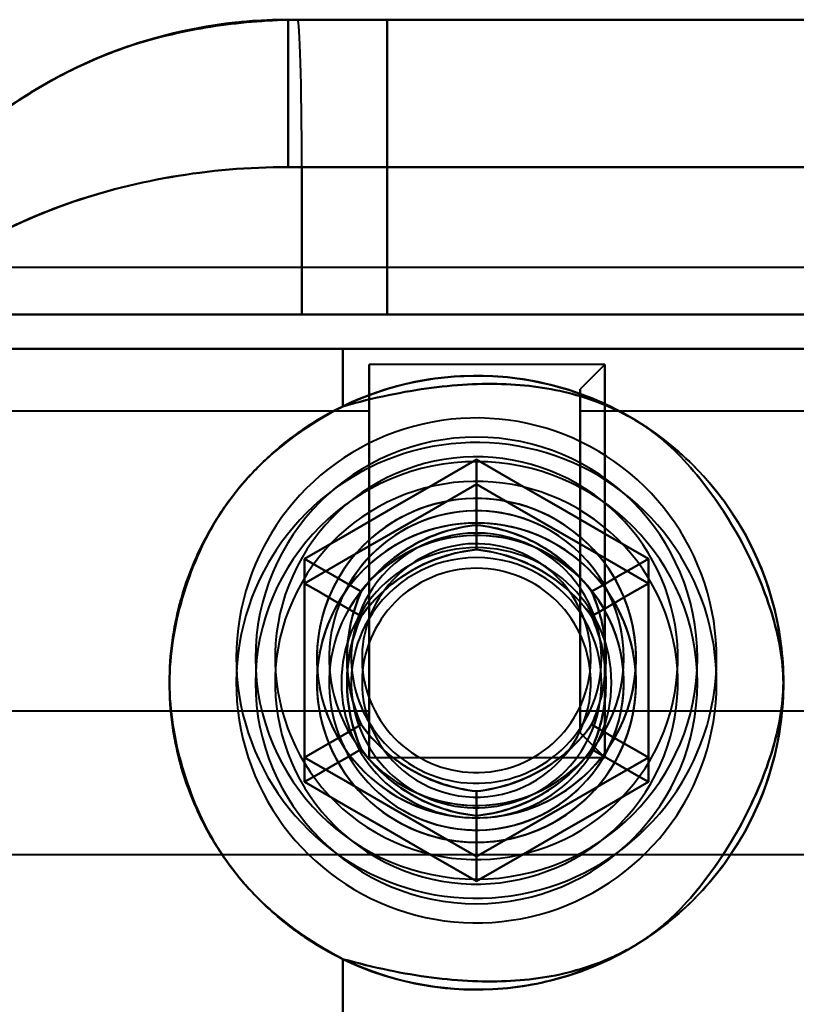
# Model space of a CAD drawing. Header units: millimetres. Extents: x -1115 to 1388, y -280 to 1010.
# Tile 62 of 76: x -348 to -332, y 797 to 817. Entities that reach past the tile are written whole.
import ezdxf

# ---------------------------------------------------------------- set-up
doc = ezdxf.new("R2010")
doc.units = ezdxf.units.MM
doc.layers.add('G-IMPT', color=8, linetype='Continuous', lineweight=40)

# ---------------------------------------------------------------- blocks, each defined once
blk = doc.blocks.new('NEXA 700 CALQUES_dwg-751640-Droite')
at = {"layer": 'G-IMPT'}
for p, q in [((-342.305, 817.372), (-342.5, 817.372)), ((-342.5, 817.372), (-342.305, 817.372)), ((-342.5, 814.372), (-342.5, 817.372)), ((-342.5, 817.372), (-342.305, 817.372)), ((-342.5, 817.372), (-340.485, 817.372)), ((-342.5, 814.372), (-342.5, 817.372)), ((-342.5, 817.372), (-342.305, 817.372)), ((-342.5, 817.372), (-340.485, 817.372)), ((-340.485, 817.372), (-342.5, 817.372)), ((-342.305, 817.372), (-342.5, 817.372)), ((-340.485, 817.372), (-342.5, 817.372)), ((-342.305, 817.372), (-342.5, 817.372)), ((-342.305, 817.372), (-309.5, 817.372)), ((-342.305, 817.372), (-309.5, 817.372)), ((-309.5, 817.372), (-342.305, 817.372)), ((-309.5, 817.372), (-342.305, 817.372)), ((-342.5, 814.372), (-342.221, 814.372)), ((-342.5, 814.372), (-342.221, 814.372)), ((-342.221, 814.372), (-342.5, 814.372)), ((-342.221, 814.372), (-342.5, 814.372)), ((-342.221, 814.372), (-309.788, 814.372)), ((-342.221, 814.372), (-309.788, 814.372)), ((-309.788, 814.372), (-342.221, 814.372)), ((-309.788, 814.372), (-342.221, 814.372)), ((-329.35, 812.327), (-362, 812.327)), ((-329.35, 812.327), (-362, 812.327)), ((-351.665, 811.372), (-340.485, 811.372)), ((-351.665, 811.372), (-340.485, 811.372)), ((-340.485, 811.372), (-351.665, 811.372)), ((-340.485, 811.372), (-351.665, 811.372)), ((-342.221, 811.372), (-350.707, 811.372)), ((-350.707, 811.372), (-342.221, 811.372)), ((-342.221, 811.372), (-350.707, 811.372)), ((-350.707, 811.372), (-342.221, 811.372)), ((-324.5, 811.372), (-342.221, 811.372)), ((-342.221, 811.372), (-324.5, 811.372)), ((-324.5, 811.372), (-342.221, 811.372)), ((-342.221, 811.372), (-324.5, 811.372)), ((-350.484, 810.672), (-341.387, 810.672)), ((-350.484, 810.672), (-341.387, 810.672)), ((-341.387, 810.672), (-350.484, 810.672)), ((-341.387, 810.672), (-350.484, 810.672)), ((-341.387, 810.672), (-326.665, 810.672)), ((-341.387, 810.672), (-326.665, 810.672)), ((-326.665, 810.672), (-341.387, 810.672)), ((-326.665, 810.672), (-341.387, 810.672)), ((-336.05, 810.352), (-340.85, 810.352)), ((-336.05, 810.352), (-340.85, 810.352)), ((-340.85, 810.352), (-340.85, 802.484)), ((-340.85, 810.352), (-340.85, 810.221)), ((-340.85, 810.352), (-340.85, 802.484)), ((-340.85, 802.352), (-340.85, 810.352)), ((-340.85, 802.352), (-340.85, 810.352)), ((-340.85, 802.352), (-340.85, 810.352)), ((-340.85, 802.352), (-340.85, 810.352)), ((-340.85, 810.221), (-340.85, 802.352)), ((-340.85, 810.221), (-340.85, 802.352)), ((-336.05, 810.352), (-336.55, 809.852)), ((-336.05, 810.352), (-336.55, 809.852)), ((-336.05, 806.352), (-336.05, 810.352)), ((-336.05, 802.484), (-336.05, 810.352)), ((-336.05, 810.352), (-336.05, 806.352)), ((-336.05, 810.352), (-336.05, 802.484)), ((-336.05, 802.352), (-336.05, 810.221)), ((-336.05, 806.352), (-336.05, 810.221)), ((-336.05, 810.221), (-336.05, 802.352)), ((-336.05, 810.221), (-336.05, 806.352)), ((-336.55, 802.967), (-336.55, 809.852)), ((-336.55, 802.967), (-336.55, 809.852)), ((-336.55, 809.852), (-336.55, 802.967)), ((-336.55, 809.852), (-336.55, 802.967)), ((-336.55, 802.852), (-336.55, 809.737)), ((-336.55, 802.852), (-336.55, 809.737)), ((-336.55, 809.737), (-336.55, 802.852)), ((-336.55, 809.737), (-336.55, 802.852)), ((-340.85, 809.402), (-357.55, 809.402)), ((-340.85, 809.402), (-357.55, 809.402)), ((-340.85, 809.402), (-340.85, 803.302)), ((-340.85, 809.402), (-340.85, 803.302)), ((-340.85, 809.402), (-340.85, 803.302)), ((-340.85, 809.402), (-340.85, 803.302)), ((-340.85, 803.402), (-340.85, 809.402)), ((-340.85, 803.402), (-340.85, 809.402)), ((-340.85, 809.302), (-340.85, 809.402)), ((-326.55, 809.402), (-336.55, 809.402)), ((-326.55, 809.402), (-336.55, 809.402)), ((-336.55, 805.577), (-336.55, 809.402)), ((-336.55, 805.577), (-336.55, 809.402)), ((-336.55, 809.402), (-336.55, 803.402)), ((-336.55, 809.402), (-336.55, 807.127)), ((-340.85, 803.302), (-340.85, 809.302)), ((-340.85, 803.302), (-340.85, 809.302)), ((-336.55, 809.302), (-336.55, 805.577)), ((-336.55, 809.302), (-336.55, 803.302)), ((-336.55, 803.302), (-336.55, 807.127)), ((-336.55, 803.302), (-336.55, 807.127)), ((-336.55, 807.127), (-336.55, 803.402)), ((-336.05, 802.484), (-336.05, 806.352)), ((-336.05, 802.352), (-336.05, 806.352)), ((-336.05, 806.352), (-336.05, 802.484)), ((-336.05, 806.352), (-336.05, 802.352)), ((-336.55, 805.577), (-336.55, 803.302)), ((-340.85, 803.302), (-340.85, 803.402)), ((-357.55, 803.302), (-340.85, 803.302)), ((-357.55, 803.302), (-340.85, 803.302)), ((-336.55, 803.302), (-326.55, 803.302)), ((-336.55, 803.302), (-326.55, 803.302)), ((-336.55, 802.852), (-336.05, 802.352)), ((-336.55, 802.852), (-336.05, 802.352)), ((-340.85, 802.484), (-340.85, 802.352)), ((-340.85, 802.352), (-336.05, 802.352)), ((-340.85, 802.352), (-336.05, 802.352)), ((-362, 800.377), (-329.35, 800.377)), ((-362, 800.377), (-329.35, 800.377))]:
    blk.add_line(p, q, dxfattribs=at)
at = {"layer": 'G-IMPT', "flags": 128}
for points in [[(-309.5, 817.372), (-324.069, 817.372), (-338.682, 817.372), (-342.305, 817.372)], [(-342.305, 817.372), (-327.683, 817.372), (-313.101, 817.372), (-309.5, 817.372)], [(-340.485, 811.372), (-340.485, 812.872), (-340.485, 814.372), (-340.485, 815.872), (-340.485, 817.372)], [(-340.485, 817.372), (-334.738, 817.372), (-328.992, 817.372), (-323.246, 817.372), (-317.5, 817.372)], [(-340.485, 817.372), (-340.485, 815.872), (-340.485, 814.372), (-340.485, 812.872), (-340.485, 811.372)], [(-317.5, 817.372), (-323.246, 817.372), (-328.992, 817.372), (-334.738, 817.372), (-340.485, 817.372)], [(-340.485, 817.372), (-340.485, 815.872), (-340.485, 814.372), (-340.485, 812.872), (-340.485, 811.372)], [(-340.485, 811.372), (-340.485, 812.872), (-340.485, 814.372), (-340.485, 815.872), (-340.485, 817.372)], [(-317.5, 817.372), (-323.246, 817.372), (-328.992, 817.372), (-334.738, 817.372), (-340.485, 817.372)], [(-340.485, 817.372), (-334.738, 817.372), (-328.992, 817.372), (-323.246, 817.372), (-317.5, 817.372)], [(-342.221, 814.372), (-342.221, 813.622), (-342.221, 812.872), (-342.221, 812.122), (-342.221, 811.372)], [(-342.221, 811.372), (-342.221, 812.122), (-342.221, 812.872), (-342.221, 813.622), (-342.221, 814.372)], [(-342.221, 814.372), (-342.221, 813.622), (-342.221, 812.872), (-342.221, 812.122), (-342.221, 811.372)], [(-342.221, 811.372), (-342.221, 812.122), (-342.221, 812.872), (-342.221, 813.622), (-342.221, 814.372)], [(-340.485, 811.372), (-336.488, 811.372), (-332.492, 811.372), (-328.496, 811.372), (-324.5, 811.372)], [(-324.5, 811.372), (-328.496, 811.372), (-332.492, 811.372), (-336.488, 811.372), (-340.485, 811.372)], [(-324.5, 811.372), (-328.496, 811.372), (-332.492, 811.372), (-336.488, 811.372), (-340.485, 811.372)], [(-340.485, 811.372), (-336.488, 811.372), (-332.492, 811.372), (-328.496, 811.372), (-324.5, 811.372)], [(-351.105, 810.672), (-345.579, 810.672), (-340.052, 810.672), (-334.526, 810.672), (-329, 810.672)], [(-329, 810.672), (-334.526, 810.672), (-340.052, 810.672), (-345.579, 810.672), (-351.105, 810.672)], [(-329, 810.672), (-334.526, 810.672), (-340.052, 810.672), (-345.579, 810.672), (-351.105, 810.672)], [(-351.105, 810.672), (-345.579, 810.672), (-340.052, 810.672), (-334.526, 810.672), (-329, 810.672)], [(-341.387, 810.672), (-341.387, 810.379), (-341.387, 810.085), (-341.387, 809.792), (-341.387, 809.499)], [(-341.387, 809.499), (-341.387, 809.792), (-341.387, 810.085), (-341.387, 810.379), (-341.387, 810.672)], [(-341.387, 810.672), (-341.387, 810.379), (-341.387, 810.085), (-341.387, 809.792), (-341.387, 809.499)], [(-341.387, 809.499), (-341.387, 809.792), (-341.387, 810.085), (-341.387, 810.379), (-341.387, 810.672)], [(-334.43, 801.927), (-334.336, 802.098), (-334.248, 802.273), (-334.168, 802.452), (-334.094, 802.633), (-334.029, 802.817), (-333.97, 803.004), (-333.919, 803.193), (-333.876, 803.383), (-333.84, 803.576), (-333.812, 803.769), (-333.792, 803.964), (-333.779, 804.159), (-333.775, 804.355), (-333.778, 804.55), (-333.789, 804.746), (-333.808, 804.94), (-333.834, 805.134), (-333.869, 805.327), (-333.911, 805.518), (-333.96, 805.707), (-334.017, 805.894), (-334.082, 806.079), (-334.154, 806.261), (-334.233, 806.439), (-334.319, 806.615), (-334.412, 806.787), (-334.512, 806.955), (-334.619, 807.119), (-334.732, 807.279), (-334.851, 807.434), (-334.977, 807.584), (-335.108, 807.729), (-335.245, 807.868), (-335.388, 808.002), (-335.536, 808.13), (-335.688, 808.252), (-335.846, 808.368), (-336.008, 808.478), (-336.174, 808.581), (-336.345, 808.677), (-336.519, 808.766), (-336.696, 808.849), (-336.877, 808.924), (-337.06, 808.992), (-337.246, 809.052), (-337.434, 809.105), (-337.625, 809.151), (-337.817, 809.189), (-338.01, 809.219), (-338.204, 809.241), (-338.399, 809.255), (-338.595, 809.262), (-338.79, 809.261), (-338.986, 809.252), (-339.181, 809.235), (-339.375, 809.211), (-339.568, 809.179), (-339.759, 809.139), (-339.949, 809.091), (-340.137, 809.036), (-340.322, 808.974), (-340.505, 808.904), (-340.684, 808.826), (-340.861, 808.742), (-341.034, 808.651), (-341.203, 808.553), (-341.368, 808.448), (-341.529, 808.337), (-341.685, 808.219), (-341.837, 808.095), (-341.983, 807.965), (-342.124, 807.83), (-342.259, 807.689), (-342.389, 807.542), (-342.513, 807.391), (-342.631, 807.234), (-342.742, 807.074), (-342.847, 806.908), (-342.9, 806.818)], [(-334.43, 801.427), (-334.336, 801.598), (-334.248, 801.773), (-334.168, 801.952), (-334.094, 802.133), (-334.029, 802.317), (-333.97, 802.504), (-333.919, 802.693), (-333.876, 802.883), (-333.84, 803.076), (-333.812, 803.269), (-333.792, 803.464), (-333.779, 803.659), (-333.775, 803.855), (-333.778, 804.05), (-333.789, 804.246), (-333.808, 804.44), (-333.834, 804.634), (-333.869, 804.827), (-333.911, 805.018), (-333.96, 805.207), (-334.017, 805.394), (-334.082, 805.579), (-334.154, 805.76), (-334.233, 805.939), (-334.319, 806.115), (-334.412, 806.287), (-334.512, 806.455), (-334.619, 806.619), (-334.732, 806.779), (-334.851, 806.934), (-334.977, 807.084), (-335.108, 807.229), (-335.245, 807.368), (-335.388, 807.502), (-335.536, 807.63), (-335.688, 807.752), (-335.846, 807.868), (-336.008, 807.978), (-336.174, 808.081), (-336.345, 808.177), (-336.519, 808.266), (-336.696, 808.349), (-336.877, 808.424), (-337.06, 808.492), (-337.246, 808.552), (-337.434, 808.605), (-337.625, 808.651), (-337.817, 808.689), (-338.01, 808.719), (-338.204, 808.741), (-338.399, 808.755), (-338.595, 808.762), (-338.79, 808.761), (-338.986, 808.752), (-339.181, 808.735), (-339.375, 808.711), (-339.568, 808.679), (-339.759, 808.639), (-339.949, 808.591), (-340.137, 808.536), (-340.322, 808.474), (-340.505, 808.404), (-340.684, 808.326), (-340.861, 808.242), (-341.034, 808.151), (-341.203, 808.053), (-341.368, 807.948), (-341.529, 807.837), (-341.685, 807.719), (-341.837, 807.595), (-341.983, 807.465), (-342.124, 807.33), (-342.259, 807.189), (-342.389, 807.042), (-342.513, 806.891), (-342.631, 806.734), (-342.742, 806.574), (-342.847, 806.408), (-342.9, 806.318)], [(-342.165, 806.393), (-341.29, 806.898), (-340.415, 807.403), (-339.54, 807.909), (-338.665, 808.414)], [(-338.665, 808.414), (-339.54, 807.909), (-340.415, 807.403), (-341.29, 806.898), (-342.165, 806.393)], [(-342.165, 806.393), (-341.29, 806.898), (-340.415, 807.403), (-339.54, 807.909), (-338.665, 808.414)], [(-342.165, 806.393), (-341.29, 806.898), (-340.415, 807.403), (-339.54, 807.909), (-338.665, 808.414)], [(-338.665, 808.414), (-339.54, 807.909), (-340.415, 807.403), (-341.29, 806.898), (-342.165, 806.393)], [(-338.665, 808.414), (-339.54, 807.909), (-340.415, 807.403), (-341.29, 806.898), (-342.165, 806.393)], [(-338.665, 808.414), (-338.665, 808.081), (-338.665, 807.748), (-338.665, 807.414), (-338.665, 807.081)], [(-338.665, 807.081), (-338.665, 807.414), (-338.665, 807.748), (-338.665, 808.081), (-338.665, 808.414)], [(-338.665, 808.414), (-337.79, 807.909), (-336.915, 807.403), (-336.04, 806.898), (-335.165, 806.393)], [(-335.165, 806.393), (-336.04, 806.898), (-336.915, 807.403), (-337.79, 807.909), (-338.665, 808.414)], [(-338.665, 808.414), (-337.79, 807.909), (-336.915, 807.403), (-336.04, 806.898), (-335.165, 806.393)], [(-338.665, 808.414), (-337.79, 807.909), (-336.915, 807.403), (-336.04, 806.898), (-335.165, 806.393)], [(-335.165, 806.393), (-336.04, 806.898), (-336.915, 807.403), (-337.79, 807.909), (-338.665, 808.414)], [(-335.165, 806.393), (-336.04, 806.898), (-336.915, 807.403), (-337.79, 807.909), (-338.665, 808.414)], [(-338.665, 807.914), (-339.54, 807.409), (-340.415, 806.903), (-341.29, 806.398), (-342.165, 805.893)], [(-342.165, 805.893), (-341.29, 806.398), (-340.415, 806.903), (-339.54, 807.409), (-338.665, 807.914)], [(-338.665, 807.914), (-339.54, 807.409), (-340.415, 806.903), (-341.29, 806.398), (-342.165, 805.893)], [(-338.665, 807.914), (-339.54, 807.409), (-340.415, 806.903), (-341.29, 806.398), (-342.165, 805.893)], [(-342.165, 805.893), (-341.29, 806.398), (-340.415, 806.903), (-339.54, 807.409), (-338.665, 807.914)], [(-342.165, 805.893), (-341.29, 806.398), (-340.415, 806.903), (-339.54, 807.409), (-338.665, 807.914)], [(-335.165, 805.893), (-336.04, 806.398), (-336.915, 806.903), (-337.79, 807.409), (-338.665, 807.914)], [(-338.665, 807.914), (-338.665, 807.581), (-338.665, 807.248), (-338.665, 806.914), (-338.665, 806.581)], [(-338.665, 806.581), (-338.665, 806.914), (-338.665, 807.248), (-338.665, 807.581), (-338.665, 807.914)], [(-338.665, 807.914), (-337.79, 807.409), (-336.915, 806.903), (-336.04, 806.398), (-335.165, 805.893)], [(-335.165, 805.893), (-336.04, 806.398), (-336.915, 806.903), (-337.79, 807.409), (-338.665, 807.914)], [(-335.165, 805.893), (-336.04, 806.398), (-336.915, 806.903), (-337.79, 807.409), (-338.665, 807.914)], [(-338.665, 807.914), (-337.79, 807.409), (-336.915, 806.903), (-336.04, 806.398), (-335.165, 805.893)], [(-338.665, 807.914), (-337.79, 807.409), (-336.915, 806.903), (-336.04, 806.398), (-335.165, 805.893)], [(-342.9, 806.818), (-342.995, 806.646), (-343.082, 806.471), (-343.163, 806.293), (-343.236, 806.112), (-343.302, 805.927), (-343.36, 805.741), (-343.411, 805.552), (-343.455, 805.361), (-343.49, 805.169), (-343.518, 804.975), (-343.538, 804.781), (-343.551, 804.585), (-343.556, 804.39), (-343.552, 804.194), (-343.541, 803.999), (-343.522, 803.804), (-343.496, 803.611), (-343.462, 803.418), (-343.42, 803.227), (-343.37, 803.038), (-343.313, 802.851), (-343.248, 802.666), (-343.176, 802.484), (-343.097, 802.305), (-343.011, 802.13), (-342.918, 801.958), (-342.818, 801.79), (-342.711, 801.626), (-342.598, 801.466), (-342.479, 801.311), (-342.353, 801.161), (-342.222, 801.016), (-342.085, 800.876), (-341.942, 800.742), (-341.795, 800.614), (-341.642, 800.492), (-341.484, 800.376), (-341.322, 800.267), (-341.156, 800.164), (-340.986, 800.067), (-340.812, 799.978), (-340.634, 799.896), (-340.454, 799.821), (-340.27, 799.753), (-340.084, 799.692), (-339.896, 799.639), (-339.706, 799.594), (-339.514, 799.556), (-339.32, 799.526), (-339.126, 799.504), (-338.931, 799.489), (-338.736, 799.482), (-338.54, 799.483), (-338.345, 799.492), (-338.15, 799.509), (-337.956, 799.534), (-337.763, 799.566), (-337.571, 799.606), (-337.381, 799.653), (-337.194, 799.708), (-337.008, 799.771), (-336.826, 799.841), (-336.646, 799.918), (-336.47, 800.002), (-336.297, 800.094), (-336.127, 800.192), (-335.962, 800.297), (-335.801, 800.408), (-335.645, 800.526), (-335.494, 800.65), (-335.347, 800.779), (-335.206, 800.915), (-335.071, 801.056), (-334.941, 801.202), (-334.817, 801.354), (-334.7, 801.51), (-334.588, 801.671), (-334.484, 801.836), (-334.43, 801.927)], [(-342.165, 802.352), (-342.165, 803.362), (-342.165, 804.372), (-342.165, 805.383), (-342.165, 806.393)], [(-342.165, 806.393), (-341.877, 806.226), (-341.588, 806.06), (-341.3, 805.893), (-341.011, 805.727)], [(-341.011, 805.727), (-341.3, 805.893), (-341.588, 806.06), (-341.877, 806.226), (-342.165, 806.393)], [(-342.165, 806.393), (-342.165, 805.383), (-342.165, 804.372), (-342.165, 803.362), (-342.165, 802.352)], [(-342.165, 802.352), (-342.165, 803.362), (-342.165, 804.372), (-342.165, 805.383), (-342.165, 806.393)], [(-342.165, 802.352), (-342.165, 803.362), (-342.165, 804.372), (-342.165, 805.383), (-342.165, 806.393)], [(-342.165, 806.393), (-342.165, 805.383), (-342.165, 804.372), (-342.165, 803.362), (-342.165, 802.352)], [(-342.165, 806.393), (-342.165, 805.383), (-342.165, 804.372), (-342.165, 803.362), (-342.165, 802.352)], [(-335.165, 806.393), (-335.454, 806.226), (-335.742, 806.06), (-336.031, 805.893), (-336.319, 805.727)], [(-336.319, 805.727), (-336.031, 805.893), (-335.742, 806.06), (-335.454, 806.226), (-335.165, 806.393)], [(-335.165, 806.393), (-335.165, 805.383), (-335.165, 804.372), (-335.165, 803.362), (-335.165, 802.352)], [(-335.165, 802.352), (-335.165, 803.362), (-335.165, 804.372), (-335.165, 805.383), (-335.165, 806.393)], [(-335.165, 806.393), (-335.165, 805.383), (-335.165, 804.372), (-335.165, 803.362), (-335.165, 802.352)], [(-335.165, 806.393), (-335.165, 805.383), (-335.165, 804.372), (-335.165, 803.362), (-335.165, 802.352)], [(-335.165, 802.352), (-335.165, 803.362), (-335.165, 804.372), (-335.165, 805.383), (-335.165, 806.393)], [(-335.165, 802.352), (-335.165, 803.362), (-335.165, 804.372), (-335.165, 805.383), (-335.165, 806.393)], [(-342.9, 806.318), (-342.995, 806.146), (-343.082, 805.971), (-343.163, 805.793), (-343.236, 805.612), (-343.302, 805.427), (-343.36, 805.241), (-343.411, 805.052), (-343.455, 804.861), (-343.49, 804.669), (-343.518, 804.475), (-343.538, 804.281), (-343.551, 804.085), (-343.556, 803.89), (-343.552, 803.694), (-343.541, 803.499), (-343.522, 803.304), (-343.496, 803.111), (-343.462, 802.918), (-343.42, 802.727), (-343.37, 802.538), (-343.313, 802.351), (-343.248, 802.166), (-343.176, 801.984), (-343.097, 801.805), (-343.011, 801.63), (-342.918, 801.458), (-342.818, 801.289), (-342.711, 801.125), (-342.598, 800.966), (-342.479, 800.811), (-342.353, 800.661), (-342.222, 800.516), (-342.085, 800.376), (-341.942, 800.242), (-341.795, 800.114), (-341.642, 799.992), (-341.484, 799.876), (-341.322, 799.767), (-341.156, 799.664), (-340.986, 799.567), (-340.812, 799.478), (-340.634, 799.396), (-340.454, 799.321), (-340.27, 799.253), (-340.084, 799.192), (-339.896, 799.139), (-339.706, 799.094), (-339.514, 799.056), (-339.32, 799.026), (-339.126, 799.004), (-338.931, 798.989), (-338.736, 798.982), (-338.54, 798.983), (-338.345, 798.992), (-338.15, 799.009), (-337.956, 799.034), (-337.763, 799.066), (-337.571, 799.106), (-337.381, 799.153), (-337.194, 799.208), (-337.008, 799.271), (-336.826, 799.341), (-336.646, 799.418), (-336.47, 799.502), (-336.297, 799.594), (-336.127, 799.692), (-335.962, 799.797), (-335.801, 799.908), (-335.645, 800.026), (-335.494, 800.15), (-335.347, 800.279), (-335.206, 800.415), (-335.071, 800.556), (-334.941, 800.702), (-334.817, 800.854), (-334.7, 801.01), (-334.588, 801.171), (-334.484, 801.336), (-334.43, 801.427)], [(-342.165, 805.893), (-341.877, 805.726), (-341.588, 805.56), (-341.3, 805.393), (-341.011, 805.227)], [(-341.011, 805.227), (-341.3, 805.393), (-341.588, 805.56), (-341.877, 805.726), (-342.165, 805.893)], [(-342.165, 805.893), (-342.165, 804.883), (-342.165, 803.872), (-342.165, 802.862), (-342.165, 801.852)], [(-342.165, 801.852), (-342.165, 802.862), (-342.165, 803.872), (-342.165, 804.883), (-342.165, 805.893)], [(-342.165, 805.893), (-342.165, 804.883), (-342.165, 803.872), (-342.165, 802.862), (-342.165, 801.852)], [(-342.165, 805.893), (-342.165, 804.883), (-342.165, 803.872), (-342.165, 802.862), (-342.165, 801.852)], [(-342.165, 801.852), (-342.165, 802.862), (-342.165, 803.872), (-342.165, 804.883), (-342.165, 805.893)], [(-342.165, 801.852), (-342.165, 802.862), (-342.165, 803.872), (-342.165, 804.883), (-342.165, 805.893)], [(-335.165, 805.893), (-335.454, 805.726), (-335.742, 805.56), (-336.031, 805.393), (-336.319, 805.227)], [(-336.319, 805.227), (-336.031, 805.393), (-335.742, 805.56), (-335.454, 805.726), (-335.165, 805.893)], [(-335.165, 801.852), (-335.165, 802.862), (-335.165, 803.872), (-335.165, 804.883), (-335.165, 805.893)], [(-335.165, 805.893), (-335.165, 804.883), (-335.165, 803.872), (-335.165, 802.862), (-335.165, 801.852)], [(-335.165, 801.852), (-335.165, 802.862), (-335.165, 803.872), (-335.165, 804.883), (-335.165, 805.893)], [(-335.165, 801.852), (-335.165, 802.862), (-335.165, 803.872), (-335.165, 804.883), (-335.165, 805.893)], [(-335.165, 805.893), (-335.165, 804.883), (-335.165, 803.872), (-335.165, 802.862), (-335.165, 801.852)], [(-335.165, 805.893), (-335.165, 804.883), (-335.165, 803.872), (-335.165, 802.862), (-335.165, 801.852)], [(-341.011, 803.018), (-341.3, 802.851), (-341.588, 802.685), (-341.877, 802.518), (-342.165, 802.352)], [(-342.165, 802.352), (-341.877, 802.518), (-341.588, 802.685), (-341.3, 802.851), (-341.011, 803.018)], [(-335.165, 802.352), (-335.454, 802.518), (-335.742, 802.685), (-336.031, 802.851), (-336.319, 803.018)], [(-336.319, 803.018), (-336.031, 802.851), (-335.742, 802.685), (-335.454, 802.518), (-335.165, 802.352)], [(-342.165, 801.852), (-341.877, 802.018), (-341.588, 802.185), (-341.3, 802.351), (-341.011, 802.518)], [(-341.011, 802.518), (-341.3, 802.351), (-341.588, 802.185), (-341.877, 802.018), (-342.165, 801.852)], [(-338.665, 800.331), (-339.54, 800.836), (-340.415, 801.341), (-341.29, 801.846), (-342.165, 802.352)], [(-342.165, 802.352), (-341.29, 801.846), (-340.415, 801.341), (-339.54, 800.836), (-338.665, 800.331)], [(-338.665, 800.331), (-339.54, 800.836), (-340.415, 801.341), (-341.29, 801.846), (-342.165, 802.352)], [(-338.665, 800.331), (-339.54, 800.836), (-340.415, 801.341), (-341.29, 801.846), (-342.165, 802.352)], [(-342.165, 802.352), (-341.29, 801.846), (-340.415, 801.341), (-339.54, 800.836), (-338.665, 800.331)], [(-342.165, 802.352), (-341.29, 801.846), (-340.415, 801.341), (-339.54, 800.836), (-338.665, 800.331)], [(-335.165, 802.352), (-336.04, 801.846), (-336.915, 801.341), (-337.79, 800.836), (-338.665, 800.331)], [(-338.665, 800.331), (-337.79, 800.836), (-336.915, 801.341), (-336.04, 801.846), (-335.165, 802.352)], [(-335.165, 802.352), (-336.04, 801.846), (-336.915, 801.341), (-337.79, 800.836), (-338.665, 800.331)], [(-335.165, 802.352), (-336.04, 801.846), (-336.915, 801.341), (-337.79, 800.836), (-338.665, 800.331)], [(-338.665, 800.331), (-337.79, 800.836), (-336.915, 801.341), (-336.04, 801.846), (-335.165, 802.352)], [(-338.665, 800.331), (-337.79, 800.836), (-336.915, 801.341), (-336.04, 801.846), (-335.165, 802.352)], [(-335.165, 801.852), (-335.454, 802.018), (-335.742, 802.185), (-336.031, 802.351), (-336.319, 802.518)], [(-336.319, 802.518), (-336.031, 802.351), (-335.742, 802.185), (-335.454, 802.018), (-335.165, 801.852)], [(-342.165, 801.852), (-341.29, 801.346), (-340.415, 800.841), (-339.54, 800.336), (-338.665, 799.831)], [(-338.665, 799.831), (-339.54, 800.336), (-340.415, 800.841), (-341.29, 801.346), (-342.165, 801.852)], [(-342.165, 801.852), (-341.29, 801.346), (-340.415, 800.841), (-339.54, 800.336), (-338.665, 799.831)], [(-342.165, 801.852), (-341.29, 801.346), (-340.415, 800.841), (-339.54, 800.336), (-338.665, 799.831)], [(-338.665, 799.831), (-339.54, 800.336), (-340.415, 800.841), (-341.29, 801.346), (-342.165, 801.852)], [(-338.665, 799.831), (-339.54, 800.336), (-340.415, 800.841), (-341.29, 801.346), (-342.165, 801.852)], [(-338.665, 799.831), (-337.79, 800.336), (-336.915, 800.841), (-336.04, 801.346), (-335.165, 801.852)], [(-335.165, 801.852), (-336.04, 801.346), (-336.915, 800.841), (-337.79, 800.336), (-338.665, 799.831)], [(-338.665, 799.831), (-337.79, 800.336), (-336.915, 800.841), (-336.04, 801.346), (-335.165, 801.852)], [(-338.665, 799.831), (-337.79, 800.336), (-336.915, 800.841), (-336.04, 801.346), (-335.165, 801.852)], [(-335.165, 801.852), (-336.04, 801.346), (-336.915, 800.841), (-337.79, 800.336), (-338.665, 799.831)], [(-335.165, 801.852), (-336.04, 801.346), (-336.915, 800.841), (-337.79, 800.336), (-338.665, 799.831)], [(-338.665, 800.331), (-338.665, 800.664), (-338.665, 800.997), (-338.665, 801.33), (-338.665, 801.663)], [(-338.665, 801.663), (-338.665, 801.33), (-338.665, 800.997), (-338.665, 800.664), (-338.665, 800.331)], [(-338.665, 801.163), (-338.665, 800.83), (-338.665, 800.497), (-338.665, 800.164), (-338.665, 799.831)], [(-338.665, 799.831), (-338.665, 800.164), (-338.665, 800.497), (-338.665, 800.83), (-338.665, 801.163)], [(-341.387, 798.246), (-341.387, 797.953), (-341.387, 797.659), (-341.387, 797.366), (-341.387, 797.072)], [(-341.387, 797.072), (-341.387, 797.366), (-341.387, 797.659), (-341.387, 797.953), (-341.387, 798.246)], [(-341.387, 798.246), (-341.387, 797.953), (-341.387, 797.659), (-341.387, 797.366), (-341.387, 797.072)], [(-341.387, 797.072), (-341.387, 797.366), (-341.387, 797.659), (-341.387, 797.953), (-341.387, 798.246)]]:
    blk.add_lwpolyline(points, dxfattribs=at)
at = {"layer": 'G-IMPT'}
for centre, radius, start, end in [((-338.665, 803.872), 6.25, 0, 180), ((-338.665, 803.872), 6.25, 0, 180), ((-338.665, 803.872), 6.25, 0, 180), ((-338.665, 803.872), 6.25, 360, 180), ((-338.665, 804.372), 4.5, 90, 270), ((-338.665, 804.372), 4.5, 90, 180), ((-338.665, 804.372), 4.5, 0, 180), ((-338.665, 804.372), 4.5, 0, 180), ((-338.665, 804.372), 4.5, 270, 90), ((-338.665, 804.372), 4.5, 0, 90), ((-338.665, 803.872), 4.5, 90, 270), ((-338.665, 803.872), 4.5, 0, 180), ((-338.665, 803.872), 4.5, 90, 180), ((-338.665, 803.872), 4.5, 0, 180), ((-338.665, 804.372), 4.1, 60, 150), ((-338.665, 804.372), 4.1, 60, 150), ((-338.665, 803.872), 4.5, 270, 90), ((-338.665, 803.872), 4.5, 0, 90), ((-338.665, 803.872), 4.1, 60, 150), ((-338.665, 803.872), 4.1, 60, 150), ((-338.665, 804.372), 4.1, 330, 60), ((-338.665, 804.372), 4.1, 330, 60), ((-338.665, 804.372), 3.25, 60, 240), ((-338.665, 804.372), 3.25, 60, 150), ((-338.665, 804.372), 3.25, 330, 150), ((-338.665, 804.372), 3, 60, 240), ((-338.665, 804.372), 3, 60, 240), ((-338.665, 804.372), 3, 330, 150), ((-338.665, 804.372), 3, 60, 150), ((-338.665, 803.872), 4.1, 330, 60), ((-338.665, 803.872), 4.1, 330, 60), ((-338.665, 804.372), 3.25, 240, 60), ((-338.665, 804.372), 3.25, 330, 60), ((-338.665, 803.872), 3.25, 60, 240), ((-338.665, 803.872), 3.25, 0, 180), ((-338.665, 803.872), 3.25, 60, 150), ((-338.665, 803.872), 3.25, 330, 150), ((-338.665, 804.372), 3, 240, 60), ((-338.665, 804.372), 3, 240, 60), ((-338.665, 804.372), 3, 240, 60), ((-338.665, 803.872), 3, 60, 240), ((-338.665, 803.872), 3, 60, 240), ((-338.665, 803.872), 3, 60, 240), ((-338.665, 803.872), 3, 330, 150), ((-338.665, 804.372), 2.548, 330, 150), ((-338.665, 804.372), 2.548, 330, 150), ((-338.665, 804.372), 2.548, 330, 150), ((-338.665, 804.372), 2.548, 330, 150), ((-338.665, 803.872), 2.75, 0, 180), ((-338.665, 803.872), 2.75, 360, 180), ((-338.665, 803.872), 2.75, 0, 180), ((-338.665, 803.872), 2.75, 0, 180), ((-338.665, 803.872), 2.75, 0, 180), ((-338.665, 803.872), 2.75, 0, 180), ((-338.665, 803.872), 2.75, 0, 180), ((-338.665, 803.872), 3.25, 240, 60), ((-338.665, 804.372), 2.33, 294.284, 114.284), ((-338.665, 804.372), 2.33, 294.284, 114.284), ((-338.665, 804.372), 2.33, 294.284, 114.284), ((-338.665, 804.372), 2.33, 294.284, 114.284), ((-338.665, 803.872), 3.25, 330, 60), ((-338.665, 804.372), 4.1, 150, 330), ((-338.665, 804.372), 4.1, 150, 330), ((-338.665, 804.372), 2.33, 114.284, 294.284), ((-338.665, 804.372), 2.33, 114.284, 294.284), ((-338.665, 804.372), 2.33, 114.284, 294.284), ((-338.665, 804.372), 2.33, 114.284, 294.284), ((-338.665, 803.872), 2.548, 330, 150), ((-338.665, 803.872), 2.548, 330, 150), ((-338.665, 803.872), 2.548, 330, 150), ((-338.665, 803.872), 2.548, 330, 150), ((-338.665, 803.872), 3, 240, 60), ((-338.665, 803.872), 3, 240, 60), ((-338.665, 803.872), 3, 330, 60), ((-338.665, 803.872), 2.33, 5.716, 185.716), ((-338.665, 803.872), 2.33, 5.716, 185.716), ((-338.665, 803.872), 2.33, 5.716, 185.716), ((-338.665, 803.872), 2.33, 5.716, 185.716), ((-338.665, 804.372), 3.25, 150, 270), ((-338.665, 804.372), 3.25, 150, 330), ((-338.665, 803.872), 4.1, 150, 330), ((-338.665, 803.872), 4.1, 150, 330), ((-338.665, 804.372), 3, 150, 330), ((-338.665, 804.372), 3, 150, 240), ((-338.665, 804.372), 2.548, 150, 330), ((-338.665, 804.372), 2.548, 150, 330), ((-338.665, 804.372), 2.548, 150, 330), ((-338.665, 804.372), 2.548, 150, 330), ((-338.665, 803.872), 3.25, 150, 180), ((-338.665, 803.872), 3.25, 150, 330), ((-338.665, 803.872), 3, 150, 330), ((-338.665, 803.872), 2.548, 150, 330), ((-338.665, 803.872), 2.548, 150, 330), ((-338.665, 803.872), 2.548, 150, 330), ((-338.665, 803.872), 2.548, 150, 330), ((-338.665, 804.372), 4.5, 180, 0), ((-338.665, 804.372), 4.5, 180, 0), ((-338.665, 804.372), 4.5, 180, 0), ((-338.665, 803.872), 2.33, 185.716, 5.716), ((-338.665, 803.872), 2.33, 185.716, 5.716), ((-338.665, 803.872), 2.33, 185.716, 5.716), ((-338.665, 803.872), 2.33, 185.716, 5.716), ((-338.665, 803.872), 6.25, 180, 0), ((-338.665, 803.872), 6.25, 180, 0), ((-338.665, 803.872), 6.25, 180, 0), ((-338.665, 803.872), 6.25, 180, 360), ((-338.665, 803.872), 4.5, 180, 0), ((-338.665, 803.872), 4.5, 180, 0), ((-338.665, 803.872), 4.5, 180, 0), ((-338.665, 803.872), 3.25, 180, 330), ((-338.665, 803.872), 3.25, 180, 0), ((-338.665, 803.872), 2.75, 180, 0), ((-338.665, 803.872), 2.75, 180, 270), ((-338.665, 803.872), 2.75, 180, 0), ((-338.665, 803.872), 2.75, 180, 0), ((-338.665, 803.872), 2.75, 180, 0), ((-338.665, 803.872), 2.75, 180, 0), ((-338.665, 803.872), 2.75, 180, 0), ((-338.665, 803.872), 2.75, 270, 0), ((-338.665, 804.372), 3.25, 270, 330), ((-338.665, 803.872), 3, 240, 330)]:
    blk.add_arc(centre, radius, start, end, dxfattribs=at)
blk.add_ellipse((-342.305, 814.372), major_axis=(0, 3), ratio=0.027856, start_param=4.712389, end_param=6.283185, dxfattribs=at)
blk.add_ellipse((-342.305, 814.372), major_axis=(0, 3), ratio=0.027856, start_param=4.712389, end_param=6.283185, dxfattribs=at)
blk.add_ellipse((-342.305, 814.372), major_axis=(0, 3), ratio=0.027856, start_param=4.712389, end_param=6.283185, dxfattribs=at)
blk.add_ellipse((-342.305, 814.372), major_axis=(0, 3), ratio=0.027856, start_param=4.712389, end_param=6.283185, dxfattribs=at)
for points in [[(-342.5, 817.372), (-343.466, 817.372), (-345.398, 817.09), (-348.054, 815.857), (-350.248, 813.916), (-351.279, 812.258), (-351.665, 811.372)], [(-351.665, 811.372), (-351.279, 812.258), (-350.248, 813.916), (-348.054, 815.857), (-345.398, 817.09), (-343.466, 817.372), (-342.5, 817.372)], [(-342.5, 814.372), (-342.5, 814.726), (-342.5, 815.5), (-342.5, 816.561), (-342.5, 817.22), (-342.5, 817.372), (-342.5, 817.372)], [(-342.5, 817.372), (-342.5, 817.372), (-342.5, 817.22), (-342.5, 816.561), (-342.5, 815.5), (-342.5, 814.726), (-342.5, 814.372)], [(-342.5, 814.372), (-343.302, 814.368), (-344.906, 814.233), (-347.174, 813.632), (-349.172, 812.675), (-350.248, 811.841), (-350.707, 811.372)], [(-350.707, 811.372), (-350.248, 811.839), (-349.172, 812.67), (-347.174, 813.632), (-344.906, 814.238), (-343.302, 814.371), (-342.5, 814.372)], [(-342.5, 814.372), (-344.104, 814.372), (-347.311, 813.821), (-349.79, 812.294), (-350.706, 811.372)], [(-341.011, 805.727), (-340.732, 806.111), (-340.031, 806.738), (-339.137, 807.032), (-338.665, 807.081)], [(-338.665, 807.081), (-339.129, 807.035), (-340.032, 806.739), (-340.739, 806.105), (-341.011, 805.727)], [(-338.665, 807.081), (-338.193, 807.032), (-337.299, 806.739), (-336.598, 806.111), (-336.319, 805.727)], [(-336.319, 805.727), (-336.591, 806.106), (-337.299, 806.74), (-338.201, 807.035), (-338.665, 807.081)], [(-338.665, 806.581), (-339.137, 806.532), (-340.031, 806.239), (-340.732, 805.611), (-341.011, 805.227)], [(-341.011, 805.227), (-340.739, 805.606), (-340.032, 806.24), (-339.129, 806.535), (-338.665, 806.581)], [(-336.319, 805.227), (-336.598, 805.611), (-337.299, 806.238), (-338.193, 806.531), (-338.665, 806.581)], [(-338.665, 806.581), (-338.201, 806.535), (-337.298, 806.239), (-336.591, 805.605), (-336.319, 805.227)], [(-341.011, 803.018), (-341.204, 803.451), (-341.397, 804.372), (-341.204, 805.293), (-341.011, 805.727)], [(-341.011, 805.727), (-341.203, 805.302), (-341.398, 804.372), (-341.203, 803.443), (-341.011, 803.018)], [(-336.319, 805.727), (-336.126, 805.293), (-335.933, 804.373), (-336.126, 803.452), (-336.319, 803.018)], [(-336.319, 803.018), (-336.127, 803.443), (-335.932, 804.373), (-336.127, 805.302), (-336.319, 805.727)], [(-341.011, 805.227), (-341.204, 804.793), (-341.397, 803.873), (-341.204, 802.952), (-341.011, 802.518)], [(-341.011, 802.518), (-341.203, 802.943), (-341.398, 803.873), (-341.203, 804.802), (-341.011, 805.227)], [(-336.319, 802.518), (-336.126, 802.951), (-335.933, 803.872), (-336.126, 804.793), (-336.319, 805.227)], [(-336.319, 805.227), (-336.127, 804.802), (-335.932, 803.872), (-336.127, 802.943), (-336.319, 802.518)], [(-338.665, 801.663), (-339.137, 801.713), (-340.031, 802.006), (-340.732, 802.634), (-341.011, 803.018)], [(-341.011, 803.018), (-340.739, 802.639), (-340.032, 802.005), (-339.129, 801.71), (-338.665, 801.663)], [(-336.319, 803.018), (-336.598, 802.634), (-337.299, 802.006), (-338.193, 801.713), (-338.665, 801.663)], [(-338.665, 801.663), (-338.201, 801.71), (-337.298, 802.005), (-336.591, 802.639), (-336.319, 803.018)], [(-341.011, 802.518), (-340.732, 802.134), (-340.031, 801.506), (-339.137, 801.213), (-338.665, 801.163)], [(-338.665, 801.163), (-339.129, 801.21), (-340.032, 801.505), (-340.739, 802.139), (-341.011, 802.518)], [(-338.665, 801.163), (-338.193, 801.213), (-337.299, 801.506), (-336.598, 802.134), (-336.319, 802.518)], [(-336.319, 802.518), (-336.591, 802.139), (-337.299, 801.505), (-338.201, 801.21), (-338.665, 801.163)]]:
    blk.add_open_spline(points, degree=3, dxfattribs=at)
for points, knots in [([(-342.5, 817.372), (-343.069, 817.372), (-343.906, 817.299), (-344.971, 817.073), (-345.738, 816.845), (-346.474, 816.56), (-347.175, 816.223), (-347.831, 815.844), (-348.436, 815.431), (-348.981, 814.998), (-349.639, 814.399), (-350.365, 813.594), (-351.109, 812.516), (-351.497, 811.758), (-351.665, 811.372)], [0, 0, 0, 0, 0.125, 0.1875, 0.25, 0.3125, 0.375, 0.4375, 0.5, 0.5625, 0.625, 0.75, 0.875, 1, 1, 1, 1]), ([(-351.665, 811.372), (-351.279, 812.258), (-350.505, 813.501), (-349.151, 814.887), (-347.996, 815.768), (-346.726, 816.474), (-344.915, 817.161), (-343.466, 817.372), (-342.5, 817.372)], [0, 0, 0, 0, 0.25, 0.375, 0.5, 0.625, 0.75, 1, 1, 1, 1]), ([(-351.665, 811.372), (-351.496, 811.769), (-351.204, 812.341), (-350.738, 813.061), (-350.349, 813.578), (-349.927, 814.077), (-349.474, 814.555), (-348.98, 815.009), (-348.436, 815.43), (-347.831, 815.833), (-347.174, 816.22), (-346.473, 816.565), (-345.738, 816.846), (-344.974, 817.059), (-343.911, 817.276), (-343.073, 817.355), (-342.5, 817.372)], [0, 0, 0, 0, 0.125, 0.1875, 0.25, 0.3125, 0.375, 0.4375, 0.5, 0.5625, 0.625, 0.6875, 0.75, 0.8125, 0.875, 1, 1, 1, 1]), ([(-351.665, 811.372), (-351.497, 811.758), (-351.109, 812.516), (-350.365, 813.594), (-349.639, 814.399), (-348.981, 814.998), (-348.436, 815.431), (-347.831, 815.844), (-347.175, 816.223), (-346.474, 816.56), (-345.738, 816.845), (-344.971, 817.073), (-343.906, 817.299), (-343.069, 817.372), (-342.5, 817.372)], [0, 0, 0, 0, 0.125, 0.25, 0.375, 0.4375, 0.5, 0.5625, 0.625, 0.6875, 0.75, 0.8125, 0.875, 1, 1, 1, 1]), ([(-342.5, 817.372), (-343.466, 817.372), (-344.915, 817.161), (-346.726, 816.474), (-347.996, 815.768), (-349.151, 814.887), (-350.505, 813.501), (-351.279, 812.258), (-351.665, 811.372)], [0, 0, 0, 0, 0.25, 0.375, 0.5, 0.625, 0.75, 1, 1, 1, 1]), ([(-342.5, 817.372), (-343.073, 817.355), (-343.911, 817.276), (-344.974, 817.059), (-345.738, 816.846), (-346.473, 816.565), (-347.174, 816.22), (-347.831, 815.833), (-348.436, 815.43), (-348.98, 815.009), (-349.474, 814.555), (-349.927, 814.077), (-350.349, 813.578), (-350.738, 813.061), (-351.204, 812.341), (-351.496, 811.769), (-351.665, 811.372)], [0, 0, 0, 0, 0.125, 0.1875, 0.25, 0.3125, 0.375, 0.4375, 0.5, 0.5625, 0.625, 0.6875, 0.75, 0.8125, 0.875, 1, 1, 1, 1]), ([(-350.706, 811.372), (-350.248, 811.833), (-349.172, 812.677), (-346.508, 813.958), (-344.104, 814.372), (-342.5, 814.372)], [0, 0, 0, 0, 0.25, 0.5, 1, 1, 1, 1]), ([(-332.415, 803.872), (-332.415, 804.404), (-332.551, 805.464), (-333.146, 806.944), (-334.076, 808.21), (-335.287, 809.21), (-336.745, 809.892), (-338.856, 810.278), (-340.446, 809.954), (-341.387, 809.499)], [0, 0, 0, 0, 0.125, 0.25, 0.375, 0.5, 0.625, 0.75, 1, 1, 1, 1]), ([(-341.387, 809.499), (-340.446, 809.954), (-338.856, 810.278), (-336.745, 809.892), (-335.287, 809.21), (-334.076, 808.21), (-333.146, 806.944), (-332.551, 805.464), (-332.415, 804.404), (-332.415, 803.872)], [0, 0, 0, 0, 0.25, 0.375, 0.5, 0.625, 0.75, 0.875, 1, 1, 1, 1]), ([(-341.387, 809.499), (-340.751, 809.676), (-339.545, 809.928), (-338.201, 809.985), (-337.224, 809.876), (-336.541, 809.717), (-336.012, 809.521), (-335.613, 809.325), (-335.328, 809.161), (-335.05, 808.967), (-334.682, 808.66), (-334.059, 808.014), (-333.424, 807.082), (-332.929, 806.072), (-332.643, 805.307), (-332.46, 804.555), (-332.393, 803.872), (-332.46, 803.19), (-332.643, 802.438), (-332.929, 801.673), (-333.424, 800.663), (-334.059, 799.731), (-334.682, 799.085), (-335.05, 798.777), (-335.328, 798.584), (-335.613, 798.42), (-336.012, 798.223), (-336.541, 798.027), (-337.224, 797.868), (-338.201, 797.76), (-339.545, 797.817), (-340.751, 798.069), (-341.387, 798.246)], [0, 0, 0, 0, 0.0625, 0.125, 0.15625, 0.1875, 0.21875, 0.234375, 0.25, 0.265625, 0.28125, 0.3125, 0.375, 0.40625, 0.4375, 0.46875, 0.5, 0.53125, 0.5625, 0.59375, 0.625, 0.6875, 0.71875, 0.734375, 0.75, 0.765625, 0.78125, 0.8125, 0.84375, 0.875, 0.9375, 1, 1, 1, 1]), ([(-341.387, 798.246), (-340.751, 798.069), (-339.545, 797.817), (-338.201, 797.76), (-337.224, 797.868), (-336.541, 798.027), (-336.012, 798.223), (-335.613, 798.42), (-335.328, 798.584), (-335.05, 798.777), (-334.682, 799.085), (-334.059, 799.731), (-333.424, 800.663), (-332.929, 801.673), (-332.643, 802.438), (-332.46, 803.19), (-332.393, 803.872), (-332.46, 804.555), (-332.643, 805.307), (-332.929, 806.072), (-333.424, 807.082), (-334.059, 808.014), (-334.682, 808.66), (-335.05, 808.967), (-335.328, 809.161), (-335.613, 809.325), (-336.012, 809.521), (-336.541, 809.717), (-337.224, 809.876), (-338.201, 809.985), (-339.545, 809.928), (-340.751, 809.676), (-341.387, 809.499)], [0, 0, 0, 0, 0.0625, 0.125, 0.15625, 0.1875, 0.21875, 0.234375, 0.25, 0.265625, 0.28125, 0.3125, 0.375, 0.40625, 0.4375, 0.46875, 0.5, 0.53125, 0.5625, 0.59375, 0.625, 0.6875, 0.71875, 0.734375, 0.75, 0.765625, 0.78125, 0.8125, 0.84375, 0.875, 0.9375, 1, 1, 1, 1]), ([(-341.387, 809.499), (-341.653, 809.37), (-342.036, 809.149), (-342.51, 808.806), (-342.845, 808.526), (-343.156, 808.226), (-343.443, 807.909), (-343.708, 807.573), (-343.952, 807.215), (-344.175, 806.833), (-344.439, 806.298), (-344.643, 805.736), (-344.784, 805.168), (-344.885, 804.594), (-344.915, 804.16), (-344.915, 803.872)], [0, 0, 0, 0, 0.125, 0.1875, 0.25, 0.3125, 0.375, 0.4375, 0.5, 0.5625, 0.625, 0.75, 0.8125, 0.875, 1, 1, 1, 1]), ([(-344.915, 803.872), (-344.915, 804.16), (-344.885, 804.594), (-344.784, 805.168), (-344.643, 805.736), (-344.439, 806.298), (-344.175, 806.833), (-343.952, 807.215), (-343.708, 807.573), (-343.443, 807.909), (-343.156, 808.226), (-342.845, 808.526), (-342.51, 808.806), (-342.036, 809.149), (-341.653, 809.37), (-341.387, 809.499)], [0, 0, 0, 0, 0.125, 0.1875, 0.25, 0.375, 0.4375, 0.5, 0.5625, 0.625, 0.6875, 0.75, 0.8125, 0.875, 1, 1, 1, 1]), ([(-341.387, 798.246), (-341.948, 798.54), (-342.692, 799.047), (-343.479, 799.856), (-343.963, 800.519), (-344.36, 801.281), (-344.668, 802.132), (-344.867, 803.018), (-344.939, 803.871), (-344.867, 804.724), (-344.601, 805.909), (-344.123, 807.007), (-343.479, 807.889), (-342.692, 808.699), (-341.948, 809.205), (-341.387, 809.499)], [0, 0, 0, 0, 0.125, 0.1875, 0.25, 0.3125, 0.375, 0.4375, 0.5, 0.5625, 0.625, 0.75, 0.8125, 0.875, 1, 1, 1, 1]), ([(-341.387, 809.499), (-341.948, 809.205), (-342.692, 808.699), (-343.479, 807.89), (-343.963, 807.226), (-344.36, 806.463), (-344.668, 805.612), (-344.867, 804.725), (-344.939, 803.871), (-344.867, 803.018), (-344.601, 801.835), (-344.123, 800.738), (-343.479, 799.856), (-342.692, 799.046), (-341.948, 798.54), (-341.387, 798.246)], [0, 0, 0, 0, 0.125, 0.1875, 0.25, 0.3125, 0.375, 0.4375, 0.5, 0.5625, 0.625, 0.75, 0.8125, 0.875, 1, 1, 1, 1]), ([(-344.915, 803.872), (-344.915, 803.585), (-344.885, 803.151), (-344.785, 802.577), (-344.644, 802.009), (-344.439, 801.448), (-344.176, 800.913), (-343.953, 800.531), (-343.709, 800.173), (-343.443, 799.836), (-343.156, 799.518), (-342.845, 799.218), (-342.509, 798.938), (-342.036, 798.595), (-341.653, 798.375), (-341.387, 798.246)], [0, 0, 0, 0, 0.125, 0.1875, 0.25, 0.375, 0.4375, 0.5, 0.5625, 0.625, 0.6875, 0.75, 0.8125, 0.875, 1, 1, 1, 1]), ([(-341.387, 798.246), (-341.653, 798.375), (-342.036, 798.595), (-342.509, 798.938), (-342.845, 799.218), (-343.156, 799.518), (-343.443, 799.836), (-343.709, 800.173), (-343.953, 800.531), (-344.176, 800.913), (-344.439, 801.448), (-344.644, 802.009), (-344.785, 802.577), (-344.885, 803.151), (-344.915, 803.585), (-344.915, 803.872)], [0, 0, 0, 0, 0.125, 0.1875, 0.25, 0.3125, 0.375, 0.4375, 0.5, 0.5625, 0.625, 0.75, 0.8125, 0.875, 1, 1, 1, 1]), ([(-341.387, 798.246), (-340.446, 797.791), (-338.856, 797.467), (-336.745, 797.852), (-335.287, 798.535), (-334.076, 799.535), (-333.146, 800.801), (-332.551, 802.281), (-332.415, 803.34), (-332.415, 803.872)], [0, 0, 0, 0, 0.25, 0.375, 0.5, 0.625, 0.75, 0.875, 1, 1, 1, 1]), ([(-332.415, 803.872), (-332.415, 803.34), (-332.551, 802.281), (-333.146, 800.801), (-334.076, 799.535), (-335.287, 798.535), (-336.745, 797.852), (-338.856, 797.467), (-340.446, 797.791), (-341.387, 798.246)], [0, 0, 0, 0, 0.125, 0.25, 0.375, 0.5, 0.625, 0.75, 1, 1, 1, 1])]:
    blk.add_open_spline(points, degree=3, knots=knots, dxfattribs=at)

msp = doc.modelspace()

# ---------------------------------------------------------------- block references
at = {"layer": 'G-IMPT'}
msp.add_blockref('NEXA 700 CALQUES_dwg-751640-Droite', (0, 0), dxfattribs=at)

doc.saveas('drawing.dxf')
